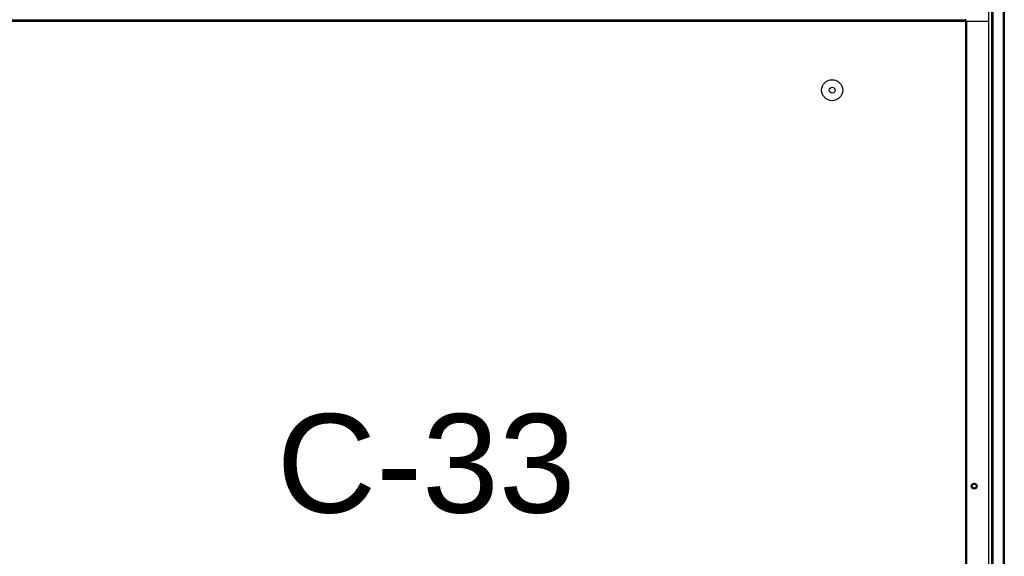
# Model space of a CAD drawing. Extents: x -90708 to 277869, y -117 to 207445.
# Tile 36 of 233: x -87348 to -86351, y 129228 to 129772. Entities that reach past the tile are written whole.
import ezdxf

# ---------------------------------------------------------------- set-up
doc = ezdxf.new("R2010")
doc.units = 0
doc.header["$MEASUREMENT"] = 0
doc.layers.add('ARQ - EQUIPO CONDENSADORA', color=40, linetype='CONTINUOUS')
doc.layers.add('TEXTO - CAP BTU', color=30, linetype='CONTINUOUS')
doc.styles.add('ARIAL', font='arial.ttf')

msp = doc.modelspace()

# ---------------------------------------------------------------- linework, layer by layer
at = {"layer": 'ARQ - EQUIPO CONDENSADORA', "linetype": 'Continuous'}
for p, q in [((-86351.972, 130037.577), (-86351.972, 128665.076)), ((-86351.972, 130037.577), (-86351.972, 128665.076)), ((-86350.722, 130037.577), (-86350.722, 128665.076)), ((-86350.722, 130037.577), (-86350.722, 128665.076)), ((-86363.722, 129902.805), (-86363.722, 129415.576)), ((-86362.472, 129902.805), (-86362.472, 129415.576)), ((-86366.722, 129838.805), (-86366.722, 128803.248)), ((-86390.173, 129771.827), (-87519.971, 129771.827)), ((-87519.971, 129771.827), (-86390.173, 129771.827)), ((-86390.173, 129770.576), (-87519.971, 129770.576)), ((-86390.173, 129773.078), (-86390.173, 129771.827)), ((-86390.173, 129771.827), (-86390.173, 129770.576)), ((-86390.173, 129770.576), (-86390.173, 128688.576)), ((-86388.922, 129770.576), (-86390.173, 129770.576)), ((-86388.922, 129770.576), (-86388.922, 128688.576)), ((-86388.921, 129770.576), (-86388.922, 129770.576)), ((-86388.921, 129770.576), (-86388.921, 128688.576)), ((-86366.722, 129770.576), (-86388.921, 129770.576)), ((-86363.722, 129428.779), (-86363.722, 129265.576)), ((-86362.472, 129428.779), (-86362.472, 129265.576)), ((-86363.722, 129299.091), (-86363.722, 128766.576)), ((-86362.472, 129299.091), (-86362.472, 128766.576))]:
    msp.add_line(p, q, dxfattribs=at)
for centre, radius in [((-86525.072, 129700.941), 10.679), ((-86525.072, 129700.941), 3), ((-86381.222, 129299.576), 3), ((-86381.222, 129299.576), 2)]:
    msp.add_circle(centre, radius, dxfattribs=at)

# ---------------------------------------------------------------- texts
at = {"layer": 'TEXTO - CAP BTU', "style": 'ARIAL'}
msp.add_text('C-33', height=100, dxfattribs=at).set_placement((-87087.831, 129272.707))

doc.saveas('drawing.dxf')
